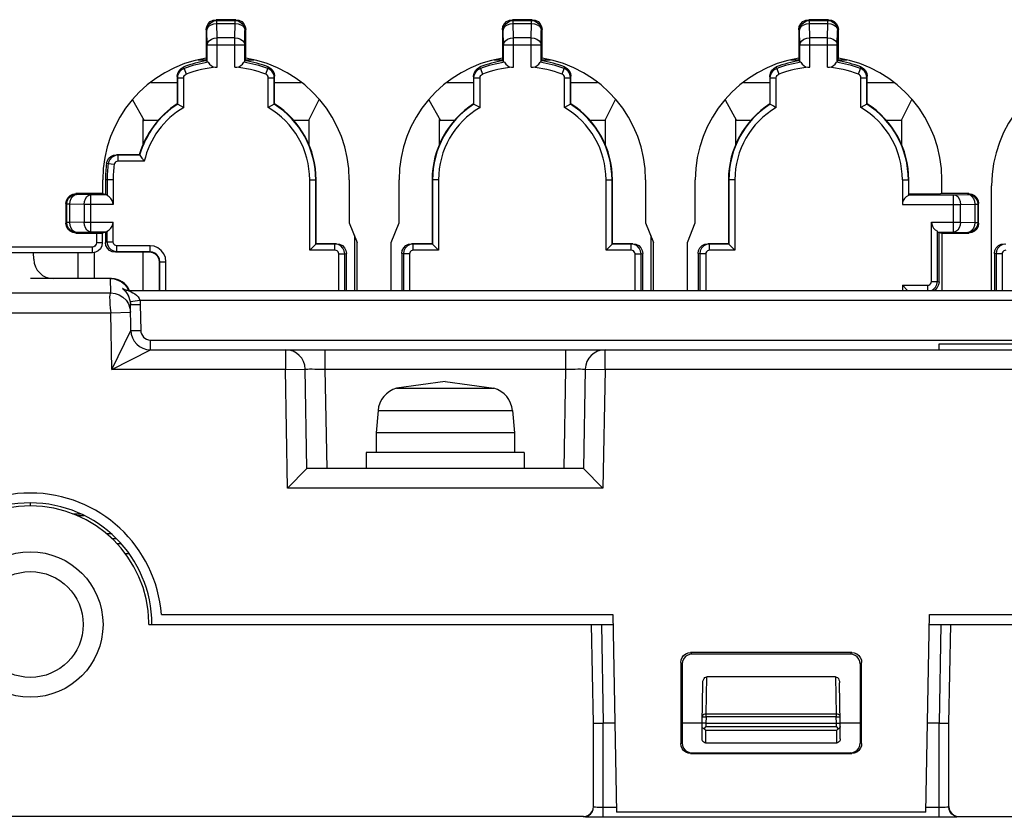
# Model space of a CAD drawing. Extents: x 0 to 420, y 0 to 297.
# Tile 5 of 86: x 66 to 78, y 72 to 82. Entities that reach past the tile are written whole.
import ezdxf

# ---------------------------------------------------------------- set-up
doc = ezdxf.new("R2010")
doc.units = 0
doc.header["$LTSCALE"] = 23.1
doc.layers.get('0').update_dxf_attribs({"linetype": 'CONTINUOUS'})
doc.layers.add('ALL_AXIS', color=7, linetype='CONTINUOUS')
doc.layers.add('ALL_FEATURES', color=7, linetype='CONTINUOUS')

msp = doc.modelspace()

# ---------------------------------------------------------------- linework, layer by layer
at = {"color": 7, "linetype": 'CONTINUOUS'}
msp.add_line((66.693, 75.873), (66.603, 75.873), dxfattribs=at)
at = {"layer": 'ALL_AXIS', "color": 7, "linetype": 'CONTINUOUS'}
for p, q in [((77.511, 77.973), (77.511, 78.048)), ((77.511, 78.048), (79.261, 78.048)), ((71.261, 77.573), (70.645, 77.488)), ((71.261, 77.573), (71.877, 77.488)), ((70.411, 77.203), (70.386, 76.923)), ((72.112, 77.203), (72.136, 76.923)), ((70.386, 76.923), (70.386, 76.673)), ((72.136, 76.923), (70.386, 76.923)), ((72.136, 76.923), (72.136, 76.673)), ((70.261, 76.673), (70.261, 76.473)), ((72.261, 76.673), (70.261, 76.673)), ((72.261, 76.673), (72.261, 76.473)), ((66.011, 75.998), (66.011, 76.036)), ((66.549, 75.898), (66.646, 75.898)), ((67.511, 74.498), (67.511, 74.525))]:
    msp.add_line(p, q, dxfattribs=at)
at = {"layer": 'ALL_AXIS', "color": 9, "linetype": 'CONTINUOUS'}
for p, q in [((70.645, 77.488), (71.877, 77.488)), ((70.411, 77.203), (72.112, 77.203))]:
    msp.add_line(p, q, dxfattribs=at)
at = {"layer": 'ALL_AXIS', "color": 7, "linetype": 'CONTINUOUS'}
for centre, radius, start, end in [((70.734, 77.175), 0.325, 105.8809, 175), ((71.788, 77.175), 0.325, 5, 74.1191), ((66.011, 74.498), 1.663, 4.312, 175.688), ((66.011, 74.498), 1.538, 0.0998, 179.9002), ((66.011, 74.498), 1.5, 1, 179)]:
    msp.add_arc(centre, radius, start, end, dxfattribs=at)
at = {"layer": 'ALL_FEATURES', "color": 9, "linetype": 'CONTINUOUS'}
for p, q in [((68.371, 82.138), (68.361, 82.148)), ((68.371, 82.101), (68.371, 82.138)), ((68.371, 82.138), (68.601, 82.138)), ((68.601, 82.138), (68.611, 82.148)), ((68.601, 82.101), (68.601, 82.138)), ((72.121, 82.138), (72.111, 82.148)), ((72.121, 82.101), (72.121, 82.138)), ((72.121, 82.138), (72.351, 82.138)), ((72.351, 82.138), (72.361, 82.148)), ((72.351, 82.101), (72.351, 82.138)), ((75.871, 82.138), (75.861, 82.148)), ((75.871, 82.101), (75.871, 82.138)), ((75.871, 82.138), (76.101, 82.138)), ((76.101, 82.138), (76.111, 82.148)), ((76.101, 82.101), (76.101, 82.138)), ((68.246, 82.013), (68.236, 82.023)), ((68.249, 81.832), (68.246, 82.013)), ((68.374, 81.92), (68.371, 82.101)), ((68.371, 82.101), (68.601, 82.101)), ((68.598, 81.92), (68.601, 82.101)), ((68.723, 81.832), (68.726, 82.013)), ((68.726, 82.013), (68.736, 82.023)), ((71.996, 82.013), (71.986, 82.023)), ((71.999, 81.832), (71.996, 82.013)), ((72.124, 81.92), (72.121, 82.101)), ((72.121, 82.101), (72.351, 82.101)), ((72.348, 81.92), (72.351, 82.101)), ((72.473, 81.832), (72.476, 82.013)), ((72.476, 82.013), (72.486, 82.023)), ((75.746, 82.013), (75.736, 82.023)), ((75.749, 81.832), (75.746, 82.013)), ((75.874, 81.92), (75.871, 82.101)), ((75.871, 82.101), (76.101, 82.101)), ((76.098, 81.92), (76.101, 82.101)), ((76.223, 81.832), (76.226, 82.013)), ((76.226, 82.013), (76.236, 82.023)), ((68.374, 81.547), (68.374, 81.92)), ((68.598, 81.92), (68.374, 81.92)), ((68.598, 81.547), (68.598, 81.92)), ((72.124, 81.547), (72.124, 81.92)), ((72.348, 81.92), (72.124, 81.92)), ((72.348, 81.547), (72.348, 81.92)), ((75.874, 81.547), (75.874, 81.92)), ((76.098, 81.92), (75.874, 81.92)), ((76.098, 81.547), (76.098, 81.92)), ((68.249, 81.612), (68.249, 81.832)), ((68.249, 81.832), (68.723, 81.832)), ((68.723, 81.612), (68.723, 81.832)), ((71.999, 81.612), (71.999, 81.832)), ((71.999, 81.832), (72.473, 81.832)), ((72.473, 81.612), (72.473, 81.832)), ((75.749, 81.612), (75.749, 81.832)), ((75.749, 81.832), (76.223, 81.832)), ((76.223, 81.612), (76.223, 81.832)), ((68.245, 81.637), (68.129, 81.637)), ((68.843, 81.637), (68.727, 81.637)), ((71.995, 81.637), (71.879, 81.637)), ((72.593, 81.637), (72.477, 81.637)), ((75.745, 81.637), (75.629, 81.637)), ((76.343, 81.637), (76.227, 81.637)), ((67.956, 81.531), (67.951, 81.551)), ((67.956, 81.531), (67.983, 81.459)), ((68.989, 81.459), (69.016, 81.531)), ((69.016, 81.531), (69.021, 81.551)), ((71.706, 81.531), (71.701, 81.551)), ((71.706, 81.531), (71.733, 81.459)), ((72.739, 81.459), (72.766, 81.531)), ((72.766, 81.531), (72.771, 81.551)), ((75.456, 81.531), (75.451, 81.551)), ((75.456, 81.531), (75.483, 81.459)), ((76.489, 81.459), (76.516, 81.531)), ((76.516, 81.531), (76.521, 81.551)), ((67.875, 81.414), (67.87, 81.434)), ((69.097, 81.414), (69.102, 81.434)), ((71.625, 81.414), (71.62, 81.434)), ((72.847, 81.414), (72.852, 81.434)), ((75.375, 81.414), (75.37, 81.434)), ((76.597, 81.414), (76.602, 81.434)), ((67.12, 80.434), (67.099, 80.44)), ((66.996, 80.326), (66.975, 80.332)), ((67.072, 80.316), (66.996, 80.326)), ((67.059, 80.123), (66.961, 80.123)), ((69.546, 80.123), (69.627, 80.123)), ((71.176, 80.123), (71.095, 80.123)), ((73.296, 80.123), (73.377, 80.123)), ((74.926, 80.123), (74.845, 80.123)), ((77.046, 80.123), (77.127, 80.123)), ((66.596, 79.938), (66.586, 79.948)), ((66.778, 79.935), (66.596, 79.938)), ((66.778, 79.462), (66.778, 79.935)), ((66.979, 79.935), (66.778, 79.935)), ((77.123, 79.935), (77.695, 79.935)), ((77.695, 79.935), (77.876, 79.938)), ((77.695, 79.462), (77.695, 79.935)), ((77.876, 79.938), (77.886, 79.948)), ((66.471, 79.813), (66.461, 79.823)), ((66.471, 79.583), (66.471, 79.813)), ((66.509, 79.813), (66.471, 79.813)), ((66.509, 79.583), (66.509, 79.813)), ((66.69, 79.81), (66.509, 79.813)), ((66.69, 79.81), (66.69, 79.587)), ((67.059, 79.81), (66.69, 79.81)), ((77.046, 79.81), (77.782, 79.81)), ((77.782, 79.81), (77.964, 79.813)), ((77.782, 79.587), (77.782, 79.81)), ((77.964, 79.813), (77.964, 79.583)), ((77.964, 79.813), (78.001, 79.813)), ((78.001, 79.813), (78.011, 79.823)), ((78.001, 79.813), (78.001, 79.583)), ((66.471, 79.583), (66.461, 79.573)), ((66.509, 79.583), (66.471, 79.583)), ((66.69, 79.587), (66.509, 79.583)), ((66.69, 79.587), (67.059, 79.587)), ((77.414, 79.587), (77.782, 79.587)), ((77.782, 79.587), (77.964, 79.583)), ((77.964, 79.583), (78.001, 79.583)), ((78.001, 79.583), (78.011, 79.573)), ((66.596, 79.458), (66.586, 79.448)), ((66.778, 79.462), (66.596, 79.458)), ((66.979, 79.462), (66.778, 79.462)), ((77.494, 79.462), (77.695, 79.462)), ((77.695, 79.462), (77.876, 79.458)), ((77.876, 79.458), (77.886, 79.448)), ((66.796, 79.2), (66.796, 79.273)), ((66.921, 79.325), (66.847, 79.325)), ((66.982, 79.337), (66.961, 79.332)), ((66.982, 79.337), (67.059, 79.337)), ((67.525, 79.212), (67.525, 79.289)), ((69.865, 79.309), (69.886, 79.315)), ((70.857, 79.309), (70.836, 79.315)), ((73.615, 79.309), (73.636, 79.315)), ((74.607, 79.309), (74.586, 79.315)), ((67.107, 79.212), (67.086, 79.207)), ((67.525, 79.212), (67.52, 79.207)), ((69.914, 79.185), (69.99, 79.185)), ((69.99, 79.185), (70.011, 79.19)), ((70.732, 79.185), (70.711, 79.19)), ((70.809, 79.185), (70.732, 79.185)), ((73.664, 79.185), (73.74, 79.185)), ((73.74, 79.185), (73.761, 79.19)), ((74.482, 79.185), (74.461, 79.19)), ((74.559, 79.185), (74.482, 79.185)), ((78.232, 79.185), (78.211, 79.19)), ((78.309, 79.185), (78.232, 79.185)), ((67.65, 79.087), (67.645, 79.082)), ((67.65, 79.087), (67.726, 79.087)), ((67.028, 78.692), (67.025, 78.873)), ((77.414, 78.837), (77.49, 78.837)), ((77.49, 78.837), (77.511, 78.832)), ((63.773, 78.692), (67.028, 78.692)), ((67.176, 78.748), (67.175, 78.748)), ((67.177, 78.749), (67.176, 78.748)), ((67.179, 78.748), (67.177, 78.749)), ((67.225, 78.726), (67.252, 78.723)), ((67.252, 78.553), (67.271, 78.501)), ((67.396, 78.601), (82.1, 78.601)), ((67.401, 78.547), (67.407, 78.219)), ((63.523, 78.442), (67.028, 78.442)), ((67.028, 78.442), (67.278, 78.447)), ((67.04, 77.723), (67.028, 78.442)), ((67.271, 78.501), (67.278, 78.447)), ((67.04, 77.723), (67.282, 78.219)), ((67.532, 77.973), (67.532, 78.096)), ((67.532, 78.096), (81.886, 78.096)), ((67.04, 77.723), (67.532, 77.973)), ((69.239, 77.973), (69.239, 77.723)), ((69.739, 77.973), (69.739, 77.728)), ((72.783, 77.973), (72.783, 77.728)), ((73.283, 77.723), (73.283, 77.973)), ((69.239, 77.723), (67.04, 77.723)), ((69.239, 77.723), (69.489, 77.728)), ((69.265, 76.223), (69.239, 77.723)), ((69.739, 77.728), (69.761, 76.473)), ((69.739, 77.728), (72.783, 77.728)), ((72.783, 77.728), (72.761, 76.473)), ((73.033, 77.728), (73.283, 77.723)), ((73.283, 77.723), (73.257, 76.223)), ((79.582, 77.723), (73.283, 77.723)), ((73.257, 76.223), (69.265, 76.223)), ((67.21, 75.398), (67.253, 75.398)), ((73.239, 74.498), (73.261, 73.248)), ((77.533, 74.498), (77.511, 73.248)), ((74.366, 74.143), (74.386, 74.124)), ((76.406, 74.143), (76.387, 74.124)), ((74.242, 74.018), (74.261, 73.999)), ((76.531, 74.018), (76.512, 73.999)), ((74.563, 73.364), (74.571, 73.834)), ((76.202, 73.834), (76.21, 73.364)), ((74.563, 73.331), (74.561, 73.248)), ((74.563, 73.331), (74.563, 73.364)), ((76.21, 73.364), (74.563, 73.364)), ((76.21, 73.331), (74.563, 73.331)), ((76.21, 73.364), (76.21, 73.331)), ((76.211, 73.248), (76.21, 73.331)), ((73.261, 72.059), (73.261, 73.248)), ((74.561, 73.248), (74.561, 73.208)), ((74.561, 73.208), (76.211, 73.208)), ((74.561, 72.998), (74.561, 73.161)), ((74.561, 73.161), (76.211, 73.161)), ((76.211, 73.208), (76.211, 73.248)), ((76.211, 73.161), (76.211, 72.998)), ((77.511, 72.059), (77.511, 73.248)), ((74.242, 72.992), (74.26, 72.998)), ((76.531, 72.992), (76.513, 72.998)), ((74.367, 72.867), (74.385, 72.873)), ((76.406, 72.867), (76.388, 72.873)), ((73.427, 72.184), (73.261, 72.184)), ((77.511, 72.184), (77.346, 72.184)), ((73.011, 72.063), (73.011, 72.07)), ((77.511, 72.059), (73.261, 72.059)), ((77.761, 72.07), (77.761, 72.063))]:
    msp.add_line(p, q, dxfattribs=at)
at = {"layer": 'ALL_FEATURES', "color": 7, "linetype": 'CONTINUOUS'}
for p, q in [((68.611, 82.148), (68.361, 82.148)), ((72.361, 82.148), (72.111, 82.148)), ((76.111, 82.148), (75.861, 82.148)), ((68.236, 82.023), (68.236, 81.663)), ((68.736, 81.663), (68.736, 82.023)), ((71.986, 82.023), (71.986, 81.663)), ((72.486, 81.663), (72.486, 82.023)), ((75.736, 82.023), (75.736, 81.663)), ((76.236, 81.663), (76.236, 82.023)), ((68.245, 81.629), (68.236, 81.663)), ((68.249, 81.612), (68.245, 81.629)), ((68.723, 81.612), (68.736, 81.663)), ((71.995, 81.629), (71.986, 81.663)), ((71.999, 81.612), (71.995, 81.629)), ((72.473, 81.612), (72.486, 81.663)), ((75.745, 81.629), (75.736, 81.663)), ((75.749, 81.612), (75.745, 81.629)), ((76.223, 81.612), (76.236, 81.663)), ((67.87, 81.434), (67.87, 81.084)), ((67.875, 81.081), (67.875, 81.414)), ((67.875, 81.414), (67.951, 81.414)), ((67.951, 81.038), (67.951, 81.414)), ((69.021, 81.038), (69.021, 81.414)), ((69.021, 81.414), (69.097, 81.414)), ((69.097, 81.081), (69.097, 81.414)), ((69.102, 81.084), (69.102, 81.434)), ((71.62, 81.434), (71.62, 81.084)), ((71.625, 81.081), (71.625, 81.414)), ((71.625, 81.414), (71.701, 81.414)), ((71.701, 81.038), (71.701, 81.414)), ((72.771, 81.038), (72.771, 81.414)), ((72.771, 81.414), (72.847, 81.414)), ((72.847, 81.081), (72.847, 81.414)), ((72.852, 81.084), (72.852, 81.434)), ((75.37, 81.434), (75.37, 81.084)), ((75.375, 81.081), (75.375, 81.414)), ((75.375, 81.414), (75.451, 81.414)), ((75.451, 81.038), (75.451, 81.414)), ((76.521, 81.038), (76.521, 81.414)), ((76.521, 81.414), (76.597, 81.414)), ((76.597, 81.081), (76.597, 81.414)), ((76.602, 81.084), (76.602, 81.434)), ((67.534, 81.355), (67.87, 81.355)), ((69.102, 81.355), (69.439, 81.355)), ((71.284, 81.355), (71.62, 81.355)), ((72.852, 81.355), (73.189, 81.355)), ((75.034, 81.355), (75.37, 81.355)), ((76.602, 81.355), (76.939, 81.355)), ((67.304, 81.134), (67.449, 80.873)), ((69.536, 80.877), (69.666, 81.137)), ((71.054, 81.134), (71.199, 80.873)), ((73.286, 80.877), (73.416, 81.137)), ((74.804, 81.134), (74.949, 80.873)), ((77.036, 80.877), (77.166, 81.137)), ((67.87, 81.084), (67.875, 81.081)), ((69.102, 81.084), (69.097, 81.081)), ((71.62, 81.084), (71.625, 81.081)), ((72.852, 81.084), (72.847, 81.081)), ((75.37, 81.084), (75.375, 81.081)), ((76.602, 81.084), (76.597, 81.081)), ((67.436, 80.886), (67.436, 80.568)), ((67.436, 80.886), (67.449, 80.873)), ((67.627, 80.873), (67.436, 80.873)), ((69.536, 80.873), (69.344, 80.873)), ((69.536, 80.877), (69.536, 80.567)), ((71.186, 80.886), (71.186, 80.567)), ((71.186, 80.886), (71.199, 80.873)), ((71.378, 80.873), (71.186, 80.873)), ((73.286, 80.873), (73.094, 80.873)), ((73.286, 80.877), (73.286, 80.567)), ((74.936, 80.886), (74.936, 80.567)), ((74.936, 80.886), (74.949, 80.873)), ((75.128, 80.873), (74.936, 80.873)), ((77.036, 80.873), (76.844, 80.873)), ((77.036, 80.877), (77.036, 80.567)), ((67.39, 80.44), (67.099, 80.44)), ((67.12, 80.358), (67.12, 80.434)), ((67.394, 80.434), (67.12, 80.434)), ((67.39, 80.44), (67.394, 80.434)), ((67.453, 80.358), (67.12, 80.358)), ((66.926, 79.948), (66.926, 80.123)), ((66.961, 80.123), (66.961, 79.94)), ((66.982, 80.123), (66.982, 79.923)), ((67.059, 80.123), (67.059, 79.81)), ((69.546, 79.233), (69.546, 80.123)), ((69.622, 79.309), (69.622, 80.123)), ((69.627, 79.315), (69.627, 80.123)), ((70.046, 80.123), (70.046, 79.58)), ((70.676, 79.58), (70.676, 80.123)), ((71.095, 80.123), (71.095, 79.315)), ((71.1, 80.123), (71.1, 79.309)), ((71.176, 80.123), (71.176, 79.233)), ((73.296, 79.233), (73.296, 80.123)), ((73.372, 79.309), (73.372, 80.123)), ((73.377, 79.315), (73.377, 80.123)), ((73.796, 80.123), (73.796, 79.58)), ((74.426, 79.58), (74.426, 80.123)), ((74.845, 80.123), (74.845, 79.315)), ((74.85, 80.123), (74.85, 79.309)), ((74.926, 80.123), (74.926, 79.233)), ((77.046, 80.123), (77.046, 79.81)), ((77.122, 80.123), (77.122, 79.925)), ((77.127, 79.94), (77.127, 80.123)), ((77.546, 79.948), (77.546, 80.123)), ((78.176, 78.723), (78.176, 80.048)), ((66.926, 79.948), (66.586, 79.948)), ((66.926, 79.948), (66.979, 79.935)), ((77.127, 79.94), (77.123, 79.935)), ((77.511, 79.94), (77.127, 79.94)), ((77.546, 79.948), (77.511, 79.94)), ((77.886, 79.948), (77.546, 79.948)), ((66.461, 79.823), (66.461, 79.573)), ((78.011, 79.573), (78.011, 79.823)), ((67.059, 79.337), (67.059, 79.587)), ((70.046, 79.58), (70.146, 79.33)), ((70.576, 79.33), (70.676, 79.58)), ((73.796, 79.58), (73.896, 79.33)), ((74.326, 79.33), (74.426, 79.58)), ((77.414, 78.837), (77.414, 79.587)), ((66.586, 79.448), (66.847, 79.448)), ((66.847, 79.448), (66.847, 79.325)), ((66.847, 79.448), (66.921, 79.447)), ((66.979, 79.462), (66.921, 79.447)), ((66.921, 79.447), (66.921, 79.325)), ((66.961, 79.457), (66.961, 79.332)), ((66.982, 79.337), (66.982, 79.474)), ((70.111, 79.418), (70.111, 78.723)), ((73.861, 79.418), (73.861, 78.723)), ((77.49, 78.837), (77.49, 79.474)), ((77.494, 79.462), (77.546, 79.448)), ((77.511, 78.832), (77.511, 79.457)), ((77.546, 79.448), (77.546, 78.723)), ((77.546, 79.448), (77.886, 79.448)), ((66.796, 79.273), (64.537, 79.273)), ((67.107, 79.212), (67.107, 79.289)), ((67.525, 79.289), (67.107, 79.289)), ((69.627, 79.315), (69.546, 79.233)), ((69.865, 79.309), (69.622, 79.309)), ((69.886, 79.315), (69.627, 79.315)), ((69.865, 79.233), (69.865, 79.309)), ((70.146, 78.723), (70.146, 79.33)), ((70.576, 78.723), (70.576, 79.33)), ((71.095, 79.315), (70.836, 79.315)), ((70.857, 79.233), (70.857, 79.309)), ((71.1, 79.309), (70.857, 79.309)), ((71.095, 79.315), (71.176, 79.233)), ((73.377, 79.315), (73.296, 79.233)), ((73.615, 79.309), (73.372, 79.309)), ((73.636, 79.315), (73.377, 79.315)), ((73.615, 79.233), (73.615, 79.309)), ((73.896, 78.723), (73.896, 79.33)), ((74.326, 78.723), (74.326, 79.33)), ((74.845, 79.315), (74.586, 79.315)), ((74.607, 79.233), (74.607, 79.309)), ((74.85, 79.309), (74.607, 79.309)), ((74.845, 79.315), (74.926, 79.233)), ((66.796, 79.2), (64.537, 79.2)), ((66.054, 79.119), (66.052, 79.2)), ((66.611, 79.2), (66.611, 78.873)), ((66.824, 78.873), (66.824, 79.204)), ((67.52, 79.207), (67.086, 79.207)), ((67.525, 79.212), (67.107, 79.212)), ((67.436, 79.207), (67.436, 78.723)), ((69.865, 79.233), (69.546, 79.233)), ((69.914, 78.723), (69.914, 79.185)), ((69.99, 78.723), (69.99, 79.185)), ((70.011, 78.723), (70.011, 79.19)), ((70.711, 79.19), (70.711, 78.723)), ((70.732, 79.185), (70.732, 78.723)), ((70.809, 79.185), (70.809, 78.723)), ((71.176, 79.233), (70.857, 79.233)), ((73.615, 79.233), (73.296, 79.233)), ((73.664, 78.723), (73.664, 79.185)), ((73.74, 78.723), (73.74, 79.185)), ((73.761, 78.723), (73.761, 79.19)), ((74.461, 79.19), (74.461, 78.723)), ((74.482, 79.185), (74.482, 78.723)), ((74.559, 79.185), (74.559, 78.723)), ((74.926, 79.233), (74.607, 79.233)), ((78.211, 79.19), (78.211, 78.723)), ((78.232, 79.185), (78.232, 78.723)), ((78.309, 79.185), (78.309, 78.723)), ((67.645, 78.723), (67.645, 79.082)), ((67.65, 78.723), (67.65, 79.087)), ((67.726, 78.723), (67.726, 79.087)), ((67.037, 78.873), (66.011, 78.873)), ((67.025, 78.873), (67.073, 78.869)), ((67.2, 78.802), (67.231, 78.765)), ((67.231, 78.765), (67.254, 78.722)), ((77.046, 78.789), (77.046, 78.723)), ((77.111, 78.723), (77.046, 78.789)), ((77.046, 78.789), (77.365, 78.789)), ((77.365, 78.789), (77.365, 78.723)), ((67.25, 78.723), (82.308, 78.723)), ((67.282, 78.219), (67.276, 78.547)), ((67.532, 77.973), (81.886, 77.973)), ((69.511, 76.473), (69.489, 77.728)), ((73.033, 77.728), (73.011, 76.473)), ((69.511, 76.473), (69.265, 76.223)), ((73.011, 76.473), (69.511, 76.473)), ((73.011, 76.473), (73.257, 76.223)), ((66.97, 75.648), (67.03, 75.648)), ((67.669, 74.623), (73.384, 74.623)), ((73.384, 74.623), (73.428, 72.123)), ((77.345, 72.123), (77.388, 74.623)), ((77.388, 74.623), (79.761, 74.623)), ((67.511, 74.498), (73.386, 74.498)), ((73.136, 73.248), (73.114, 74.498)), ((77.386, 74.498), (95.149, 74.498)), ((77.636, 73.248), (77.658, 74.498)), ((76.406, 74.143), (74.366, 74.143)), ((74.242, 74.018), (74.242, 72.992)), ((76.387, 74.124), (74.386, 74.124)), ((76.531, 72.992), (76.531, 74.018)), ((74.261, 73.999), (74.26, 72.998)), ((76.512, 73.999), (76.513, 72.998)), ((76.202, 73.834), (74.571, 73.834)), ((74.511, 73.248), (74.52, 73.761)), ((76.261, 73.248), (76.252, 73.761)), ((73.136, 73.249), (73.261, 73.249)), ((73.136, 72.195), (73.136, 73.248)), ((73.408, 73.248), (73.261, 73.248)), ((74.511, 73.248), (74.26, 73.248)), ((74.511, 73.052), (74.511, 73.248)), ((74.561, 73.248), (74.511, 73.248)), ((74.561, 73.208), (74.533, 73.179)), ((74.561, 73.248), (76.211, 73.248)), ((76.239, 73.179), (76.211, 73.208)), ((76.261, 73.052), (76.261, 73.248)), ((76.512, 73.248), (76.261, 73.248)), ((77.511, 73.248), (77.364, 73.248)), ((77.511, 73.249), (77.636, 73.249)), ((77.636, 72.195), (77.636, 73.248)), ((76.211, 72.998), (74.561, 72.998)), ((74.367, 72.867), (76.406, 72.867)), ((74.385, 72.873), (76.388, 72.873)), ((73.011, 72.07), (63.636, 72.07)), ((73.011, 72.063), (73.044, 72.068)), ((77.345, 72.123), (73.428, 72.123)), ((77.761, 72.07), (94.761, 72.07))]:
    msp.add_line(p, q, dxfattribs=at)
at = {"layer": 'ALL_FEATURES', "color": 3, "linetype": 'CONTINUOUS'}
for p, q in [((67.042, 75.586), (67.092, 75.586)), ((67.106, 75.523), (67.155, 75.523))]:
    msp.add_line(p, q, dxfattribs=at)
at = {"layer": 'ALL_FEATURES', "color": 7, "linetype": 'CONTINUOUS'}
for points in [[(68.236, 82.023), (68.242, 82.062), (68.26, 82.097), (68.288, 82.125), (68.323, 82.142), (68.361, 82.148)], [(68.611, 82.148), (68.65, 82.142), (68.685, 82.125), (68.712, 82.097), (68.73, 82.062), (68.736, 82.023)], [(71.986, 82.023), (71.992, 82.062), (72.01, 82.097), (72.038, 82.125), (72.073, 82.142), (72.111, 82.148)], [(72.361, 82.148), (72.4, 82.142), (72.435, 82.125), (72.462, 82.097), (72.48, 82.062), (72.486, 82.023)], [(75.736, 82.023), (75.742, 82.062), (75.76, 82.097), (75.788, 82.125), (75.823, 82.142), (75.861, 82.148)], [(76.111, 82.148), (76.15, 82.142), (76.185, 82.125), (76.212, 82.097), (76.23, 82.062), (76.236, 82.023)], [(67.87, 81.434), (67.876, 81.472), (67.892, 81.506), (67.918, 81.533), (67.951, 81.551)], [(67.875, 81.414), (67.879, 81.444), (67.89, 81.472), (67.907, 81.497), (67.929, 81.517), (67.956, 81.531)], [(68.262, 81.61), (68.253, 81.611), (68.249, 81.612)], [(68.262, 81.61), (68.278, 81.585), (68.298, 81.567), (68.322, 81.554), (68.348, 81.547), (68.374, 81.547)], [(68.598, 81.547), (68.625, 81.547), (68.651, 81.554), (68.675, 81.567), (68.695, 81.586), (68.711, 81.61)], [(68.723, 81.612), (68.72, 81.611), (68.711, 81.61)], [(69.097, 81.414), (69.094, 81.444), (69.083, 81.472), (69.066, 81.497), (69.043, 81.517), (69.016, 81.531)], [(69.021, 81.551), (69.054, 81.533), (69.08, 81.506), (69.097, 81.472), (69.102, 81.434)], [(71.62, 81.434), (71.626, 81.472), (71.642, 81.506), (71.668, 81.533), (71.701, 81.551)], [(71.625, 81.414), (71.629, 81.444), (71.64, 81.472), (71.657, 81.497), (71.679, 81.517), (71.706, 81.531)], [(72.012, 81.61), (72.003, 81.611), (71.999, 81.612)], [(72.012, 81.61), (72.028, 81.585), (72.048, 81.567), (72.072, 81.554), (72.098, 81.547), (72.124, 81.547)], [(72.348, 81.547), (72.375, 81.547), (72.401, 81.554), (72.425, 81.567), (72.445, 81.586), (72.461, 81.61)], [(72.473, 81.612), (72.47, 81.611), (72.461, 81.61)], [(72.847, 81.414), (72.844, 81.444), (72.833, 81.472), (72.816, 81.497), (72.793, 81.517), (72.766, 81.531)], [(72.771, 81.551), (72.804, 81.533), (72.83, 81.506), (72.847, 81.472), (72.852, 81.434)], [(75.37, 81.434), (75.376, 81.472), (75.392, 81.506), (75.418, 81.533), (75.451, 81.551)], [(75.375, 81.414), (75.379, 81.444), (75.39, 81.472), (75.407, 81.497), (75.429, 81.517), (75.456, 81.531)], [(75.762, 81.61), (75.753, 81.611), (75.749, 81.612)], [(75.762, 81.61), (75.778, 81.585), (75.798, 81.567), (75.822, 81.554), (75.848, 81.547), (75.874, 81.547)], [(76.098, 81.547), (76.125, 81.547), (76.151, 81.554), (76.175, 81.567), (76.195, 81.586), (76.211, 81.61)], [(76.223, 81.612), (76.22, 81.611), (76.211, 81.61)], [(76.597, 81.414), (76.594, 81.444), (76.583, 81.472), (76.566, 81.497), (76.543, 81.517), (76.516, 81.531)], [(76.521, 81.551), (76.554, 81.533), (76.58, 81.506), (76.597, 81.472), (76.602, 81.434)], [(67.951, 81.414), (67.954, 81.428), (67.96, 81.442), (67.97, 81.452), (67.983, 81.459)], [(69.021, 81.414), (69.019, 81.428), (69.012, 81.442), (69.002, 81.452), (68.989, 81.459)], [(71.701, 81.414), (71.704, 81.428), (71.71, 81.442), (71.72, 81.452), (71.733, 81.459)], [(72.771, 81.414), (72.769, 81.428), (72.762, 81.442), (72.752, 81.452), (72.739, 81.459)], [(75.451, 81.414), (75.454, 81.428), (75.46, 81.442), (75.47, 81.452), (75.483, 81.459)], [(76.521, 81.414), (76.519, 81.428), (76.512, 81.442), (76.502, 81.452), (76.489, 81.459)], [(67.875, 81.081), (67.914, 81.06), (67.951, 81.038)], [(69.097, 81.081), (69.059, 81.06), (69.021, 81.038)], [(71.625, 81.081), (71.664, 81.06), (71.701, 81.038)], [(72.847, 81.081), (72.808, 81.06), (72.771, 81.038)], [(75.375, 81.081), (75.414, 81.06), (75.451, 81.038)], [(76.597, 81.081), (76.559, 81.06), (76.521, 81.038)], [(66.975, 80.332), (66.985, 80.366), (67.005, 80.396), (67.031, 80.42), (67.064, 80.435), (67.099, 80.44)], [(67.12, 80.434), (67.09, 80.431), (67.062, 80.42), (67.038, 80.404), (67.018, 80.381), (67.004, 80.355), (66.996, 80.326)], [(67.394, 80.434), (67.423, 80.396), (67.453, 80.358)], [(67.12, 80.358), (67.106, 80.356), (67.093, 80.35), (67.083, 80.341), (67.075, 80.329), (67.072, 80.316)], [(66.461, 79.823), (66.467, 79.862), (66.485, 79.897), (66.513, 79.925), (66.548, 79.942), (66.586, 79.948)], [(66.979, 79.935), (66.981, 79.932), (66.982, 79.923)], [(67.059, 79.81), (67.056, 79.836), (67.046, 79.862), (67.031, 79.886), (67.009, 79.907), (66.982, 79.923)], [(77.122, 79.925), (77.095, 79.909), (77.073, 79.888), (77.058, 79.863), (77.049, 79.837), (77.046, 79.81)], [(77.122, 79.925), (77.123, 79.932), (77.123, 79.935)], [(77.886, 79.948), (77.925, 79.942), (77.96, 79.925), (77.987, 79.897), (78.005, 79.862), (78.011, 79.823)], [(66.586, 79.448), (66.548, 79.455), (66.513, 79.472), (66.485, 79.5), (66.467, 79.535), (66.461, 79.573)], [(66.982, 79.474), (67.009, 79.49), (67.031, 79.51), (67.046, 79.535), (67.056, 79.561), (67.059, 79.587)], [(77.414, 79.587), (77.417, 79.56), (77.426, 79.535), (77.441, 79.51), (77.463, 79.49), (77.49, 79.474)], [(78.011, 79.573), (78.005, 79.535), (77.987, 79.5), (77.96, 79.472), (77.925, 79.455), (77.886, 79.448)], [(66.982, 79.474), (66.981, 79.465), (66.979, 79.462)], [(77.494, 79.462), (77.492, 79.465), (77.49, 79.474)], [(66.847, 79.325), (66.845, 79.309), (66.837, 79.295), (66.826, 79.283), (66.812, 79.276), (66.796, 79.273)], [(66.921, 79.325), (66.915, 79.286), (66.897, 79.251), (66.869, 79.224), (66.834, 79.206), (66.796, 79.2)], [(67.086, 79.207), (67.048, 79.213), (67.013, 79.231), (66.985, 79.259), (66.967, 79.293), (66.961, 79.332)], [(67.107, 79.212), (67.069, 79.219), (67.034, 79.236), (67.006, 79.264), (66.989, 79.299), (66.982, 79.337)], [(67.107, 79.289), (67.092, 79.291), (67.079, 79.298), (67.068, 79.309), (67.061, 79.322), (67.059, 79.337)], [(67.726, 79.087), (67.72, 79.139), (67.699, 79.188), (67.667, 79.23), (67.625, 79.262), (67.576, 79.282), (67.525, 79.289)], [(69.99, 79.185), (69.984, 79.223), (69.966, 79.258), (69.938, 79.286), (69.904, 79.303), (69.865, 79.309)], [(69.886, 79.315), (69.925, 79.309), (69.96, 79.291), (69.987, 79.263), (70.005, 79.228), (70.011, 79.19)], [(70.711, 79.19), (70.717, 79.228), (70.735, 79.263), (70.763, 79.291), (70.798, 79.309), (70.836, 79.315)], [(70.857, 79.309), (70.819, 79.303), (70.784, 79.286), (70.756, 79.258), (70.739, 79.223), (70.732, 79.185)], [(73.74, 79.185), (73.734, 79.223), (73.716, 79.258), (73.688, 79.286), (73.654, 79.303), (73.615, 79.309)], [(73.636, 79.315), (73.675, 79.309), (73.71, 79.291), (73.737, 79.263), (73.755, 79.228), (73.761, 79.19)], [(74.461, 79.19), (74.467, 79.228), (74.485, 79.263), (74.513, 79.291), (74.548, 79.309), (74.586, 79.315)], [(74.607, 79.309), (74.569, 79.303), (74.534, 79.286), (74.506, 79.258), (74.489, 79.223), (74.482, 79.185)], [(78.211, 79.19), (78.217, 79.228), (78.235, 79.263), (78.263, 79.291), (78.298, 79.309), (78.336, 79.315)], [(78.357, 79.309), (78.319, 79.303), (78.284, 79.286), (78.256, 79.258), (78.239, 79.223), (78.232, 79.185)], [(67.645, 79.082), (67.639, 79.121), (67.621, 79.156), (67.593, 79.183), (67.559, 79.201), (67.52, 79.207)], [(67.65, 79.087), (67.646, 79.12), (67.633, 79.15), (67.613, 79.176), (67.587, 79.196), (67.557, 79.208), (67.525, 79.212)], [(69.914, 79.185), (69.911, 79.2), (69.904, 79.213), (69.894, 79.224), (69.88, 79.231), (69.865, 79.233)], [(70.857, 79.233), (70.842, 79.231), (70.829, 79.224), (70.818, 79.213), (70.811, 79.2), (70.809, 79.185)], [(73.664, 79.185), (73.661, 79.2), (73.654, 79.213), (73.644, 79.224), (73.63, 79.231), (73.615, 79.233)], [(74.607, 79.233), (74.592, 79.231), (74.579, 79.224), (74.568, 79.213), (74.561, 79.2), (74.559, 79.185)], [(78.357, 79.233), (78.342, 79.231), (78.329, 79.224), (78.318, 79.213), (78.311, 79.2), (78.309, 79.185)], [(67.073, 78.869), (67.119, 78.855), (67.162, 78.832), (67.2, 78.802)], [(77.365, 78.789), (77.38, 78.791), (77.394, 78.798), (77.404, 78.809), (77.411, 78.822), (77.414, 78.837)], [(77.413, 78.723), (77.438, 78.736), (77.466, 78.764), (77.484, 78.799), (77.49, 78.837)], [(77.511, 78.832), (77.505, 78.793), (77.487, 78.759), (77.46, 78.731), (77.445, 78.723)], [(67.028, 78.692), (67.021, 78.685), (67.016, 78.667), (67.014, 78.637), (67.015, 78.597), (67.018, 78.55), (67.022, 78.498), (67.028, 78.442)], [(67.222, 78.727), (67.21, 78.731), (67.2, 78.735), (67.192, 78.739), (67.187, 78.742), (67.185, 78.743)], [(67.252, 78.723), (67.248, 78.723), (67.235, 78.725), (67.222, 78.727)], [(67.273, 78.583), (67.275, 78.571), (67.276, 78.559), (67.276, 78.547)], [(74.242, 74.018), (74.246, 74.051), (74.258, 74.081), (74.278, 74.107), (74.304, 74.126), (74.334, 74.139), (74.366, 74.143)], [(76.406, 74.143), (76.438, 74.139), (76.468, 74.126), (76.494, 74.107), (76.514, 74.081), (76.527, 74.051), (76.531, 74.018)], [(74.386, 74.124), (74.353, 74.12), (74.323, 74.107), (74.297, 74.087), (74.277, 74.061), (74.265, 74.031), (74.261, 73.999)], [(76.512, 73.999), (76.507, 74.031), (76.495, 74.061), (76.475, 74.087), (76.449, 74.107), (76.419, 74.12), (76.387, 74.124)], [(74.52, 73.761), (74.523, 73.782), (74.528, 73.8), (74.537, 73.815), (74.547, 73.826), (74.559, 73.832), (74.571, 73.834)], [(76.202, 73.834), (76.213, 73.832), (76.225, 73.826), (76.236, 73.815), (76.244, 73.8), (76.25, 73.782), (76.252, 73.761)], [(74.533, 73.179), (74.524, 73.185), (74.517, 73.191), (74.513, 73.199), (74.511, 73.208)], [(74.561, 73.161), (74.551, 73.166), (74.541, 73.172), (74.533, 73.179)], [(76.211, 73.249), (76.227, 73.249), (76.241, 73.249), (76.252, 73.249), (76.259, 73.249), (76.261, 73.249)], [(76.211, 73.161), (76.222, 73.166), (76.231, 73.172), (76.239, 73.179)], [(76.261, 73.208), (76.26, 73.199), (76.255, 73.191), (76.248, 73.185), (76.239, 73.179)], [(74.561, 72.998), (74.546, 73.001), (74.533, 73.008), (74.521, 73.02), (74.514, 73.035), (74.511, 73.052)], [(76.261, 73.052), (76.259, 73.035), (76.251, 73.02), (76.24, 73.008), (76.226, 73.001), (76.211, 72.998)], [(74.367, 72.867), (74.334, 72.871), (74.304, 72.884), (74.278, 72.903), (74.258, 72.929), (74.246, 72.959), (74.242, 72.992)], [(74.26, 72.998), (74.264, 72.966), (74.276, 72.935), (74.296, 72.91), (74.322, 72.89), (74.352, 72.877), (74.385, 72.873)], [(76.388, 72.873), (76.42, 72.877), (76.45, 72.89), (76.476, 72.91), (76.496, 72.935), (76.508, 72.966), (76.513, 72.998)], [(76.531, 72.992), (76.527, 72.959), (76.514, 72.929), (76.494, 72.903), (76.468, 72.884), (76.438, 72.871), (76.406, 72.867)], [(73.011, 72.07), (73.044, 72.074), (73.074, 72.087), (73.1, 72.107), (73.119, 72.132), (73.132, 72.163), (73.136, 72.195)], [(73.044, 72.068), (73.074, 72.08), (73.1, 72.1), (73.119, 72.126), (73.132, 72.156)], [(77.636, 72.195), (77.64, 72.163), (77.653, 72.132), (77.673, 72.107), (77.699, 72.087), (77.729, 72.074), (77.761, 72.07)], [(77.761, 72.063), (77.729, 72.068), (77.699, 72.08), (77.673, 72.1), (77.653, 72.126), (77.64, 72.156), (77.636, 72.188)]]:
    msp.add_lwpolyline(points, dxfattribs=at)
at = {"layer": 'ALL_FEATURES', "color": 9, "linetype": 'CONTINUOUS'}
for points in [[(68.246, 82.013), (68.252, 82.052), (68.27, 82.087), (68.298, 82.115), (68.333, 82.132), (68.371, 82.138)], [(68.601, 82.138), (68.64, 82.132), (68.675, 82.115), (68.702, 82.087), (68.72, 82.052), (68.726, 82.013)], [(71.996, 82.013), (72.002, 82.052), (72.02, 82.087), (72.048, 82.115), (72.083, 82.132), (72.121, 82.138)], [(72.351, 82.138), (72.39, 82.132), (72.425, 82.115), (72.452, 82.087), (72.47, 82.052), (72.476, 82.013)], [(75.746, 82.013), (75.752, 82.052), (75.77, 82.087), (75.798, 82.115), (75.833, 82.132), (75.871, 82.138)], [(76.101, 82.138), (76.14, 82.132), (76.175, 82.115), (76.202, 82.087), (76.22, 82.052), (76.226, 82.013)], [(68.246, 82.013), (68.253, 82.04), (68.271, 82.065), (68.298, 82.084), (68.333, 82.096), (68.371, 82.101)], [(68.601, 82.101), (68.639, 82.096), (68.674, 82.084), (68.702, 82.065), (68.72, 82.04), (68.726, 82.013)], [(71.996, 82.013), (72.003, 82.04), (72.021, 82.065), (72.048, 82.084), (72.083, 82.096), (72.121, 82.101)], [(72.351, 82.101), (72.389, 82.096), (72.424, 82.084), (72.452, 82.065), (72.47, 82.04), (72.476, 82.013)], [(75.746, 82.013), (75.753, 82.04), (75.771, 82.065), (75.798, 82.084), (75.833, 82.096), (75.871, 82.101)], [(76.101, 82.101), (76.139, 82.096), (76.174, 82.084), (76.202, 82.065), (76.22, 82.04), (76.226, 82.013)], [(68.249, 81.832), (68.256, 81.859), (68.274, 81.883), (68.301, 81.903), (68.336, 81.915), (68.374, 81.92)], [(68.598, 81.92), (68.636, 81.915), (68.671, 81.903), (68.699, 81.883), (68.717, 81.859), (68.723, 81.832)], [(71.999, 81.832), (72.006, 81.859), (72.024, 81.883), (72.051, 81.903), (72.086, 81.915), (72.124, 81.92)], [(72.348, 81.92), (72.386, 81.915), (72.421, 81.903), (72.449, 81.883), (72.467, 81.859), (72.473, 81.832)], [(75.749, 81.832), (75.756, 81.859), (75.774, 81.883), (75.801, 81.903), (75.836, 81.915), (75.874, 81.92)], [(76.098, 81.92), (76.136, 81.915), (76.171, 81.903), (76.199, 81.883), (76.217, 81.859), (76.223, 81.832)], [(66.471, 79.813), (66.477, 79.852), (66.495, 79.887), (66.523, 79.915), (66.558, 79.932), (66.596, 79.938)], [(66.509, 79.813), (66.513, 79.852), (66.526, 79.886), (66.545, 79.914), (66.569, 79.932), (66.596, 79.938)], [(66.69, 79.81), (66.695, 79.849), (66.707, 79.883), (66.726, 79.911), (66.751, 79.929), (66.778, 79.935)], [(77.695, 79.935), (77.722, 79.929), (77.746, 79.911), (77.765, 79.883), (77.778, 79.849), (77.782, 79.81)], [(77.876, 79.938), (77.915, 79.932), (77.95, 79.915), (77.977, 79.887), (77.995, 79.852), (78.001, 79.813)], [(77.876, 79.938), (77.903, 79.932), (77.927, 79.914), (77.947, 79.886), (77.959, 79.852), (77.964, 79.813)], [(66.596, 79.458), (66.558, 79.465), (66.523, 79.482), (66.495, 79.51), (66.477, 79.545), (66.471, 79.583)], [(66.596, 79.458), (66.569, 79.465), (66.545, 79.483), (66.526, 79.51), (66.513, 79.545), (66.509, 79.583)], [(66.778, 79.462), (66.751, 79.468), (66.726, 79.486), (66.707, 79.514), (66.695, 79.548), (66.69, 79.587)], [(77.782, 79.587), (77.778, 79.548), (77.765, 79.514), (77.746, 79.486), (77.722, 79.468), (77.695, 79.462)], [(77.964, 79.583), (77.959, 79.545), (77.947, 79.51), (77.927, 79.483), (77.903, 79.465), (77.876, 79.458)], [(78.001, 79.583), (77.995, 79.545), (77.977, 79.51), (77.95, 79.482), (77.915, 79.465), (77.876, 79.458)], [(67.028, 78.692), (67.083, 78.686), (67.135, 78.668), (67.182, 78.639), (67.222, 78.6), (67.252, 78.553)], [(67.175, 78.748), (67.176, 78.747), (67.188, 78.736)], [(67.175, 78.748), (67.198, 78.735), (67.223, 78.726), (67.25, 78.723)], [(67.177, 78.749), (67.2, 78.735), (67.225, 78.726)], [(67.186, 78.743), (67.184, 78.744), (67.179, 78.748)], [(67.188, 78.736), (67.2, 78.725), (67.214, 78.709), (67.23, 78.689), (67.245, 78.665), (67.257, 78.639), (67.267, 78.611), (67.273, 78.583)], [(67.26, 78.642), (67.247, 78.67), (67.231, 78.695), (67.225, 78.702)], [(67.25, 78.723), (67.251, 78.723), (67.257, 78.72), (67.269, 78.715), (67.287, 78.707), (67.308, 78.695), (67.332, 78.68), (67.354, 78.662), (67.373, 78.643), (67.387, 78.622), (67.396, 78.601)], [(67.273, 78.583), (67.277, 78.583), (67.29, 78.584), (67.309, 78.587), (67.335, 78.591), (67.365, 78.596), (67.396, 78.601)], [(67.276, 78.547), (67.28, 78.547), (67.293, 78.546), (67.313, 78.546), (67.339, 78.546), (67.369, 78.547), (67.401, 78.547)], [(67.396, 78.601), (67.399, 78.583), (67.4, 78.565), (67.401, 78.547)], [(67.282, 78.219), (67.286, 78.219), (67.299, 78.218), (67.318, 78.218), (67.344, 78.218), (67.375, 78.219), (67.407, 78.219)], [(67.407, 78.219), (67.41, 78.195), (67.417, 78.173), (67.428, 78.152), (67.443, 78.134), (67.461, 78.119), (67.481, 78.107), (67.505, 78.099), (67.532, 78.096)], [(69.489, 77.728), (69.493, 77.728), (69.504, 77.729), (69.521, 77.729), (69.545, 77.73), (69.575, 77.73), (69.609, 77.729), (69.649, 77.729), (69.693, 77.729), (69.739, 77.728)], [(72.783, 77.728), (72.825, 77.728), (72.867, 77.729), (72.906, 77.729), (72.941, 77.73), (72.972, 77.73), (72.997, 77.729), (73.016, 77.729), (73.029, 77.729), (73.033, 77.728)], [(74.563, 73.364), (74.547, 73.363), (74.533, 73.358), (74.522, 73.351), (74.515, 73.341), (74.513, 73.331)], [(74.513, 73.331), (74.515, 73.331), (74.522, 73.331), (74.533, 73.331), (74.547, 73.331), (74.563, 73.331)], [(76.26, 73.331), (76.257, 73.341), (76.25, 73.351), (76.239, 73.358), (76.225, 73.363), (76.21, 73.364)], [(76.21, 73.331), (76.225, 73.331), (76.239, 73.331), (76.25, 73.331), (76.257, 73.331), (76.26, 73.331)], [(73.261, 72.184), (73.233, 72.184), (73.207, 72.185), (73.183, 72.185), (73.163, 72.186), (73.148, 72.187), (73.139, 72.188), (73.136, 72.188)], [(77.624, 72.187), (77.609, 72.186), (77.589, 72.185), (77.565, 72.185), (77.538, 72.184), (77.511, 72.184)], [(77.636, 72.188), (77.633, 72.187), (77.624, 72.187)], [(73.261, 72.059), (73.205, 72.059), (73.153, 72.06), (73.105, 72.06), (73.065, 72.061), (73.036, 72.062), (73.017, 72.063), (73.011, 72.063)], [(77.761, 72.063), (77.755, 72.063), (77.736, 72.062), (77.706, 72.061), (77.667, 72.06), (77.619, 72.06), (77.566, 72.059), (77.511, 72.059)]]:
    msp.add_lwpolyline(points, dxfattribs=at)
at = {"layer": 'ALL_FEATURES', "color": 7, "linetype": 'CONTINUOUS'}
for radius in [0.919, 0.669]:
    msp.add_circle((66.011, 74.498), radius, dxfattribs=at)
for centre, radius, start, end in [((68.486, 80.123), 1.56, 99.222, 180), ((68.486, 80.123), 1.525, 99.1031, 110.5441), ((68.486, 80.123), 1.525, 69.4559, 80.8969), ((68.486, 80.123), 1.56, 0, 80.778), ((72.236, 80.123), 1.56, 99.222, 180), ((72.236, 80.123), 1.525, 99.1031, 110.5441), ((72.236, 80.123), 1.525, 69.4559, 80.8969), ((72.236, 80.123), 1.56, 0, 80.778), ((75.986, 80.123), 1.56, 99.222, 180), ((75.986, 80.123), 1.525, 99.1031, 110.5441), ((75.986, 80.123), 1.525, 69.4559, 80.8969), ((75.986, 80.123), 1.56, 0, 80.778), ((68.486, 80.123), 1.504, 98.5907, 110.6397), ((68.486, 80.123), 1.428, 94.4952, 110.6397), ((68.486, 80.123), 1.428, 69.3603, 85.5048), ((68.486, 80.123), 1.504, 69.3603, 81.4093), ((72.236, 80.123), 1.504, 98.5907, 110.6397), ((72.236, 80.123), 1.428, 94.4952, 110.6397), ((72.236, 80.123), 1.428, 69.3603, 85.5048), ((72.236, 80.123), 1.504, 69.3603, 81.4093), ((75.986, 80.123), 1.504, 98.5907, 110.6397), ((75.986, 80.123), 1.428, 94.4952, 110.6397), ((75.986, 80.123), 1.428, 69.3603, 85.5048), ((75.986, 80.123), 1.504, 69.3603, 81.4093), ((79.736, 80.048), 1.56, 99.222, 180), ((68.486, 80.123), 1.141, 122.6828, 163.9114), ((68.486, 80.123), 1.136, 122.5385, 164.1101), ((68.486, 80.123), 1.06, 120.3041, 167.203), ((68.486, 80.123), 1.06, 0, 59.6959), ((68.486, 80.123), 1.136, 0, 57.4615), ((68.486, 80.123), 1.141, 0, 57.3172), ((72.236, 80.123), 1.141, 122.6828, 180), ((72.236, 80.123), 1.136, 122.5385, 180), ((72.236, 80.123), 1.06, 120.3041, 180), ((72.236, 80.123), 1.06, 0, 59.6959), ((72.236, 80.123), 1.136, 0, 57.4615), ((72.236, 80.123), 1.141, 0, 57.3172), ((75.986, 80.123), 1.141, 122.6828, 180), ((75.986, 80.123), 1.136, 122.5385, 180), ((75.986, 80.123), 1.06, 120.3041, 180), ((75.986, 80.123), 1.06, 0, 59.6959), ((75.986, 80.123), 1.136, 0, 57.4615), ((75.986, 80.123), 1.141, 0, 57.3172), ((68.486, 80.123), 1.525, 172.1437, 180), ((68.486, 80.123), 1.504, 172.2444, 180), ((68.486, 80.123), 1.428, 172.2444, 180), ((66.304, 79.123), 0.25, 181, 270), ((67.037, 78.623), 0.25, 23.7883, 90), ((67.532, 78.223), 0.25, 181, 270), ((69.239, 77.723), 0.25, 1, 90), ((73.283, 77.723), 0.25, 90, 179)]:
    msp.add_arc(centre, radius, start, end, dxfattribs=at)

doc.saveas('drawing.dxf')
